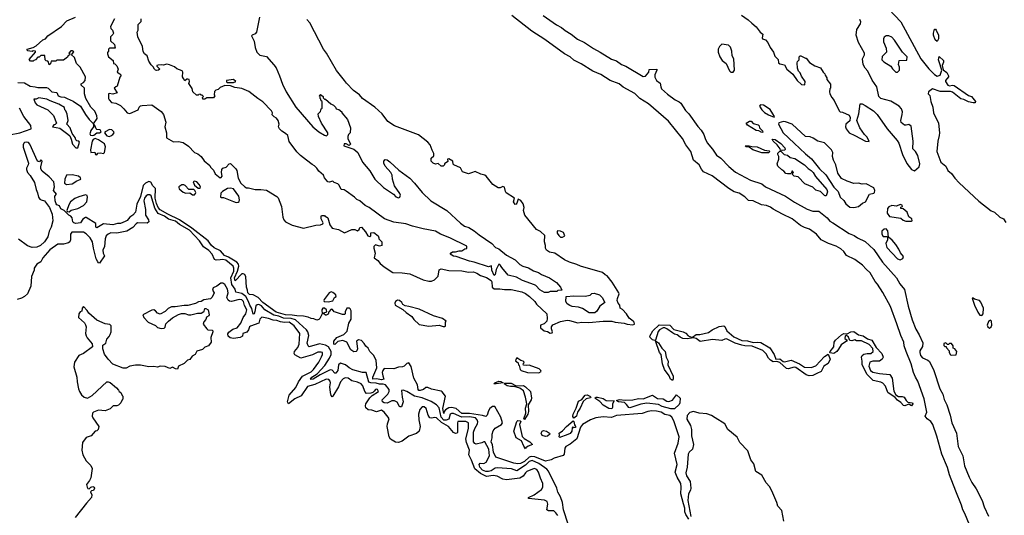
# Model space of a CAD drawing. Extents: x 2386897 to 2565480, y 579156 to 761880.
# Tile 74 of 191: x 2436173 to 2446552, y 717148 to 722377. Entities that reach past the tile are written whole.
import ezdxf

# ---------------------------------------------------------------- set-up
doc = ezdxf.new("R2010")
doc.units = 0

msp = doc.modelspace()

# ---------------------------------------------------------------- linework, layer by layer
at = {"layer": '0CON10XD'}
for points in [[(2436154, 721714), (2436225, 721712), (2436284, 721674), (2436335, 721670), (2436365, 721660), (2436455, 721662), (2436473, 721653), (2436510, 721615), (2436565, 721610), (2436580, 721575), (2436605, 721563), (2436645, 721560), (2436672, 721545), (2436736, 721516), (2436812, 721465), (2436866, 721375), (2436904, 721324), (2436950, 721280), (2436950, 721245), (2436923, 721207), (2436914, 721184), (2436912, 721172), (2436920, 721160), (2436935, 721154), (2436953, 721157), (2436985, 721183), (2437015, 721183), (2437033, 721195), (2437020, 721215), (2436985, 721218), (2436978, 721225), (2436965, 721262), (2436950, 721280), (2436988, 721335), (2436985, 721364), (2436965, 721411), (2436923, 721453), (2436870, 721545), (2436857, 721595), (2436855, 721655), (2436819, 721685), (2436820, 721700), (2436846, 721715), (2436863, 721735), (2436865, 721775), (2436811, 721875), (2436770, 721915), (2436749, 721979), (2436720, 722005), (2436745, 722038), (2436725, 722050), (2436711, 722049), (2436690, 722025), (2436700, 722015), (2436698, 722002), (2436682, 721998), (2436678, 721982), (2436635, 721950), (2436565, 721950), (2436555, 721940), (2436505, 721940), (2436498, 721912), (2436485, 721900), (2436478, 721928), (2436468, 721938), (2436452, 721942), (2436440, 721955), (2436438, 721998), (2436395, 722000), (2436377, 721983), (2436365, 721980), (2436338, 721952), (2436322, 721948), (2436315, 721940), (2436285, 721940), (2436272, 721958), (2436340, 722035), (2436338, 722045), (2436315, 722048), (2436305, 722042), (2436255, 722050), (2436250, 722065), (2436315, 722083), (2436345, 722101), (2436415, 722164), (2436444, 722176), (2436471, 722205), (2436615, 722304), (2436669, 722365), (2436762, 722405)], [(2438699, 722405), (2438670, 722245), (2438655, 722228), (2438622, 722215), (2438617, 722205), (2438645, 722150), (2438656, 722085), (2438673, 722035), (2438705, 722003), (2438775, 721988), (2438852, 721902), (2438875, 721868), (2438913, 721785), (2438943, 721695), (2438981, 721615), (2439083, 721455), (2439263, 721245), (2439325, 721194), (2439385, 721158), (2439408, 721152), (2439420, 721165), (2439420, 721185), (2439354, 721284), (2439322, 721355), (2439320, 721385), (2439345, 721410), (2439350, 721435), (2439360, 721445), (2439360, 721515), (2439352, 721522), (2439348, 721538), (2439340, 721545), (2439340, 721565), (2439330, 721575), (2439345, 721588), (2439370, 721565), (2439372, 721552), (2439385, 721540), (2439395, 721540), (2439451, 721491), (2439480, 721475), (2439500, 721455), (2439510, 721435), (2439538, 721428), (2439570, 721405), (2439570, 721395), (2439630, 721325), (2439660, 721235), (2439657, 721183), (2439640, 721165), (2439632, 721145), (2439632, 721125), (2439660, 721065), (2439645, 721050), (2439615, 721068), (2439592, 721068), (2439590, 721045), (2439695, 721011), (2439736, 720976), (2439786, 720875), (2439862, 720782), (2439916, 720696), (2440007, 720605), (2440112, 720535), (2440139, 720509), (2440165, 720498), (2440180, 720505), (2440187, 720525), (2440180, 720545), (2440124, 720624), (2440104, 720695), (2440099, 720735), (2440084, 720765), (2440025, 720832), (2440010, 720865), (2440012, 720885), (2440025, 720902), (2440045, 720898), (2440075, 720876), (2440170, 720790), (2440286, 720706), (2440335, 720654), (2440414, 720554), (2440505, 720465), (2440676, 720365), (2440819, 720229), (2440860, 720200), (2440908, 720185), (2440965, 720149), (2441015, 720106), (2441151, 720015), (2441187, 719975), (2441225, 719960), (2441305, 719894), (2441396, 719845), (2441446, 719796), (2441475, 719776), (2441535, 719758), (2441588, 719728), (2441640, 719710), (2441675, 719688), (2441758, 719655), (2441833, 719605), (2441872, 719555), (2441888, 719522), (2441845, 719520), (2441835, 719510), (2441765, 719510), (2441745, 719500), (2441705, 719500), (2441655, 719528), (2441615, 719572), (2441601, 719581), (2441474, 719624), (2441410, 719660), (2441323, 719683), (2441254, 719764), (2441242, 719785), (2441225, 719798), (2441197, 719743), (2441185, 719690), (2441175, 719680), (2441151, 719735), (2441145, 719780), (2441115, 719770), (2440965, 719820), (2440915, 719828), (2440775, 719878), (2440745, 719882), (2440710, 719905), (2440722, 719918), (2440735, 719928), (2440765, 719928), (2440805, 719938), (2440835, 719940), (2440865, 719960), (2440887, 719963), (2440885, 719988), (2440706, 720076), (2440608, 720115), (2440555, 720147), (2440425, 720170), (2440315, 720198), (2440243, 720223), (2440115, 720240), (2440020, 720275), (2439856, 720396), (2439815, 720417), (2439760, 720465), (2439725, 720481), (2439703, 720505), (2439615, 720568), (2439592, 720582), (2439560, 720585), (2439541, 720631), (2439525, 720647), (2439488, 720658), (2439472, 720672), (2439435, 720662), (2439420, 720665), (2439385, 720710), (2439376, 720736), (2439325, 720778), (2439305, 720810), (2439280, 720835), (2439255, 720848), (2439196, 720896), (2439134, 720944), (2439094, 720984), (2439012, 721092), (2438998, 721155), (2438975, 721177), (2438935, 721200), (2438912, 721225), (2438900, 721245), (2438908, 721275), (2438898, 721315), (2438879, 721339), (2438855, 721352), (2438834, 721374), (2438837, 721395), (2438828, 721415), (2438735, 721512), (2438684, 721544), (2438589, 721619), (2438515, 721652), (2438442, 721662), (2438395, 721678), (2438335, 721682), (2438285, 721662), (2438265, 721642), (2438240, 721635), (2438225, 721620), (2438222, 721585), (2438228, 721575), (2438215, 721552), (2438145, 721552), (2438125, 721540), (2438105, 721540), (2438100, 721555), (2438110, 721565), (2438095, 721580), (2438085, 721580), (2438075, 721590), (2438062, 721588), (2438055, 721580), (2438035, 721582), (2437998, 721615), (2437992, 721652), (2437954, 721704), (2437964, 721725), (2437959, 721745), (2437945, 721751), (2437935, 721749), (2437915, 721732), (2437898, 721755), (2437890, 721775), (2437892, 721825), (2437885, 721838), (2437829, 721859), (2437805, 721878), (2437752, 721902), (2437725, 721908), (2437685, 721898), (2437665, 721902), (2437632, 721898), (2437620, 721895), (2437620, 721885), (2437650, 721855), (2437637, 721843), (2437615, 721842), (2437605, 721843), (2437592, 721855), (2437579, 721879), (2437559, 721899), (2437535, 721940), (2437518, 721995), (2437488, 722015), (2437475, 722040), (2437468, 722095), (2437418, 722195), (2437412, 722245), (2437422, 722265), (2437420, 722325), (2437452, 722358), (2437453, 722387)], [(2446241, 716911), (2446136, 717166), (2446114, 717205), (2446102, 717255), (2446042, 717402), (2445975, 717575), (2445952, 717652), (2445893, 717795), (2445842, 717982), (2445798, 718108), (2445778, 718138), (2445740, 718165), (2445717, 718195), (2445736, 718235), (2445706, 718376), (2445642, 718565), (2445616, 718605), (2445595, 718655), (2445570, 718745), (2445518, 718875), (2445495, 718935), (2445492, 718975), (2445460, 719045), (2445420, 719170), (2445351, 719351), (2445270, 719500), (2445216, 719586), (2445191, 719615), (2445138, 719708), (2445095, 719744), (2445058, 719788), (2444978, 719848), (2444889, 719889), (2444860, 719930), (2444828, 719958), (2444779, 719989), (2444698, 720015), (2444621, 720055), (2444572, 720115), (2444498, 720168), (2444445, 720184), (2444404, 720205), (2444317, 720277), (2444215, 720324), (2444115, 720378), (2444089, 720399), (2444045, 720417), (2443994, 720424), (2443905, 720467), (2443855, 720471), (2443818, 720508), (2443757, 720547), (2443705, 720562), (2443648, 720595), (2443471, 720731), (2443382, 720772), (2443359, 720799), (2443335, 720846), (2443275, 720895), (2443246, 720986), (2443194, 721055), (2443160, 721125), (2443013, 721305), (2442800, 721490), (2442710, 721545), (2442657, 721597), (2442535, 721665), (2442491, 721701), (2442398, 721735), (2442297, 721797), (2442215, 721834), (2442091, 721911), (2442015, 721951), (2441974, 721986), (2441915, 722015), (2441708, 722168), (2441570, 722255), (2441360, 722420)], [(2441691, 722421), (2441832, 722322), (2441885, 722295), (2441922, 722262), (2441985, 722224), (2442052, 722172), (2442125, 722136), (2442222, 722072), (2442293, 722033), (2442412, 721962), (2442465, 721942), (2442515, 721905), (2442562, 721885), (2442745, 721779), (2442769, 721781), (2442803, 721825), (2442810, 721850), (2442889, 721855), (2442890, 721845), (2442868, 721795), (2442869, 721769), (2442887, 721737), (2442925, 721709), (2442930, 721670), (2442939, 721649), (2443002, 721592), (2443081, 721531), (2443125, 721510), (2443143, 721495), (2443190, 721420), (2443228, 721385), (2443320, 721250), (2443355, 721211), (2443385, 721165), (2443397, 721123), (2443418, 721078), (2443475, 721011), (2443519, 720949), (2443565, 720915), (2443648, 720828), (2443720, 720770), (2443875, 720685), (2443995, 720645), (2444034, 720614), (2444245, 720514), (2444342, 720452), (2444475, 720379), (2444535, 720357), (2444597, 720357), (2444683, 720285), (2444711, 720251), (2444745, 720235), (2444915, 720121), (2444969, 720099), (2445005, 720074), (2445085, 720036), (2445175, 719952), (2445269, 719819), (2445415, 719655), (2445452, 719592), (2445500, 719530), (2445540, 719355), (2445582, 719212), (2445621, 719111), (2445655, 719053), (2445692, 718968), (2445691, 718929), (2445662, 718885), (2445661, 718865), (2445670, 718835), (2445690, 718810), (2445745, 718785), (2445765, 718770), (2445808, 718675), (2445874, 718484), (2445903, 718425), (2445919, 718369), (2445946, 718315), (2445982, 718205), (2446000, 718125), (2446049, 718015), (2446065, 717875), (2446116, 717776), (2446132, 717672), (2446180, 717550), (2446209, 717495), (2446256, 717426), (2446319, 717305), (2446339, 717239), (2446385, 717141)], [(2443783, 722423), (2443852, 722375), (2443890, 722340), (2443935, 722300), (2443979, 722245), (2444007, 722225), (2443999, 722185), (2444003, 722175), (2444034, 722164), (2444060, 722135), (2444084, 722084), (2444120, 722035), (2444133, 721993), (2444167, 721957), (2444172, 721922), (2444185, 721910), (2444235, 721902), (2444258, 721855), (2444322, 721802), (2444370, 721735), (2444415, 721693), (2444450, 721690), (2444452, 721725), (2444415, 721780), (2444400, 721815), (2444383, 721833), (2444372, 721865), (2444368, 721922), (2444373, 721937), (2444390, 721955), (2444390, 721985), (2444400, 721995), (2444407, 721997), (2444455, 721970), (2444465, 721970), (2444500, 721925), (2444555, 721890), (2444615, 721870), (2444642, 721822), (2444660, 721805), (2444662, 721792), (2444680, 721765), (2444680, 721745), (2444720, 721695), (2444720, 721655), (2444713, 721647), (2444708, 721615), (2444712, 721595), (2444733, 721555), (2444758, 721525), (2444810, 721415), (2444820, 721405), (2444845, 721402), (2444915, 721368), (2444928, 721345), (2444925, 721310), (2444883, 721275), (2444879, 721245), (2444884, 721225), (2444915, 721184), (2444976, 721154), (2445090, 721095), (2445127, 721093), (2445105, 721138), (2445077, 721165), (2445029, 721235), (2444998, 721315), (2445017, 721385), (2445032, 721488), (2445055, 721488), (2445085, 721472), (2445172, 721415), (2445213, 721375), (2445316, 721226), (2445422, 721102), (2445440, 721075), (2445479, 720955), (2445525, 720860), (2445573, 720795), (2445605, 720783)], [(2445335, 722487), (2445462, 722355), (2445673, 721963), (2445755, 721860), (2445815, 721797), (2445845, 721782), (2445877, 721793), (2445892, 721845), (2445864, 721934), (2445858, 721955), (2445865, 721988), (2445910, 721945), (2445911, 721929), (2445896, 721895), (2445907, 721847), (2445945, 721821), (2445964, 721786), (2445964, 721775), (2445932, 721735), (2445931, 721725), (2445955, 721687), (2445975, 721678), (2446005, 721687), (2446025, 721683), (2446175, 721578), (2446207, 721565), (2446249, 721515), (2446245, 721501), (2446225, 721500), (2446175, 721512), (2446125, 721536), (2446093, 721543), (2446005, 721611), (2445985, 721619), (2445875, 721618), (2445795, 721649), (2445754, 721616), (2445750, 721595), (2445766, 721576), (2445779, 721515), (2445800, 721455), (2445804, 721395), (2445857, 721285), (2445868, 721185), (2445866, 721155), (2445850, 721095), (2445842, 720985), (2445883, 720873), (2445935, 720831), (2445956, 720785), (2445996, 720755), (2446031, 720705), (2446077, 720657), (2446283, 720463), (2446412, 720362), (2446448, 720345), (2446505, 720294), (2446545, 720276), (2446567, 720237)], [(2437172, 722385), (2437130, 722305), (2437133, 722283), (2437150, 722265), (2437160, 722235), (2437155, 722220), (2437130, 722195), (2437130, 722155), (2437172, 722115), (2437180, 722075), (2437120, 722075), (2437110, 722065), (2437110, 722045), (2437098, 722032), (2437098, 722015), (2437110, 721985), (2437158, 721948), (2437160, 721915), (2437175, 721910), (2437195, 721890), (2437210, 721855), (2437200, 721825), (2437230, 721805), (2437240, 721795), (2437240, 721785), (2437228, 721772), (2437200, 721675), (2437185, 721670), (2437170, 721655), (2437200, 721605), (2437155, 721592), (2437115, 721600), (2437110, 721595), (2437110, 721545), (2437115, 721530), (2437142, 721502), (2437185, 721498), (2437235, 721472), (2437272, 721438)], [(2441785, 719072), (2441790, 719085), (2441778, 719115), (2441778, 719135), (2441791, 719159), (2441875, 719194), (2441945, 719207), (2441970, 719205), (2442055, 719178), (2442095, 719186), (2442173, 719183), (2442325, 719198), (2442415, 719198), (2442450, 719185), (2442544, 719174), (2442576, 719164), (2442635, 719159), (2442652, 719165), (2442650, 719185), (2442641, 719195), (2442599, 719229), (2442569, 719275), (2442528, 719318), (2442502, 719335), (2442498, 719365), (2442480, 719385), (2442472, 719415), (2442473, 719435), (2442492, 719485), (2442488, 719495), (2442418, 719608), (2442365, 719674), (2442344, 719684), (2442315, 719710), (2442085, 719778), (2442047, 719795), (2441969, 719819), (2441915, 719845), (2441815, 719914), (2441756, 719926), (2441726, 719946), (2441716, 719965), (2441716, 719995), (2441706, 720035), (2441709, 720099), (2441663, 720143), (2441621, 720165), (2441497, 720315), (2441482, 720365), (2441489, 720395), (2441479, 720435), (2441455, 720470), (2441428, 720482), (2441415, 720442), (2441405, 720430), (2441395, 720428), (2441377, 720455), (2441387, 720495), (2441301, 720551), (2441293, 720565), (2441285, 720610), (2441265, 720618), (2441237, 720603), (2441215, 720604), (2441159, 720639), (2441091, 720725), (2441075, 720737), (2441035, 720748), (2440975, 720776), (2440935, 720762), (2440905, 720752), (2440842, 720772), (2440818, 720815), (2440750, 720845), (2440743, 720853), (2440738, 720885), (2440695, 720910), (2440682, 720905), (2440685, 720880), (2440652, 720858), (2440650, 720845), (2440635, 720830), (2440615, 720830), (2440585, 720860), (2440555, 720852), (2440532, 720862), (2440510, 720885), (2440510, 720915), (2440538, 720942), (2440540, 720965), (2440519, 720999), (2440498, 721055), (2440476, 721085), (2440375, 721161), (2440125, 721257), (2440054, 721304), (2439994, 721385), (2439916, 721455), (2439787, 721547), (2439755, 721583), (2439691, 721631), (2439616, 721706), (2439596, 721735), (2439511, 721841), (2439406, 722025), (2439375, 722065), (2439230, 722345), (2439200, 722380)], [(2445605, 720783), (2445656, 720824), (2445661, 720855), (2445641, 720945), (2445615, 720988), (2445588, 721015), (2445590, 721095), (2445570, 721255), (2445545, 721272), (2445516, 721264), (2445500, 721265), (2445464, 721294), (2445460, 721315), (2445476, 721375), (2445477, 721405), (2445468, 721438), (2445445, 721466), (2445355, 721516), (2445252, 721545), (2445230, 721565), (2445208, 721668), (2445160, 721740), (2445115, 721833), (2445086, 721866), (2445064, 721905), (2445057, 721965), (2445077, 722005), (2445077, 722025), (2445016, 722135), (2444991, 722215), (2444997, 722275), (2445036, 722334), (2445040, 722355), (2445029, 722379)], [(2445425, 721822), (2445448, 721845), (2445448, 721875), (2445438, 721905), (2445442, 721948), (2445525, 721950), (2445528, 721985), (2445478, 722035), (2445395, 722162), (2445365, 722192), (2445335, 722208), (2445305, 722208), (2445287, 722193), (2445278, 722175), (2445278, 722145), (2445308, 722075), (2445310, 722035), (2445265, 721990), (2445262, 721955), (2445282, 721932), (2445356, 721886), (2445375, 721858), (2445410, 721825), (2445425, 721822)], [(2445845, 722148), (2445823, 722163), (2445806, 722215), (2445804, 722236), (2445815, 722277), (2445825, 722276), (2445835, 722266), (2445857, 722215), (2445859, 722175), (2445845, 722148)], [(2443695, 721822), (2443708, 721845), (2443699, 721965), (2443684, 721994), (2443679, 722045), (2443666, 722086), (2443645, 722108), (2443575, 722118), (2443550, 722095), (2443534, 722065), (2443536, 722035), (2443553, 721985), (2443577, 721947), (2443620, 721915), (2443655, 721838), (2443670, 721825), (2443695, 721822)], [(2438363, 721713), (2438425, 721713), (2438450, 721725), (2438426, 721746), (2438352, 721735), (2438353, 721723), (2438363, 721713)], [(2436785, 721024), (2436803, 721085), (2436795, 721096), (2436775, 721098), (2436765, 721108), (2436756, 721135), (2436727, 721175), (2436706, 721236), (2436670, 721275), (2436682, 721315), (2436672, 721382), (2436660, 721415), (2436650, 721425), (2436645, 721450), (2436585, 721487), (2436495, 721520), (2436459, 721539), (2436375, 721553), (2436345, 721540), (2436322, 721538), (2436335, 721500), (2436355, 721478), (2436470, 721425), (2436530, 721365), (2436560, 721285), (2436548, 721272), (2436532, 721268), (2436520, 721245), (2436595, 721233), (2436681, 721171), (2436700, 721150), (2436717, 721117), (2436729, 721065), (2436765, 721025), (2436785, 721024)], [(2437272, 721438), (2437306, 721395), (2437335, 721389), (2437423, 721425), (2437432, 721455), (2437445, 721468), (2437465, 721473), (2437565, 721477), (2437665, 721409), (2437688, 721375), (2437712, 721295), (2437703, 721245), (2437719, 721185), (2437721, 721131), (2437795, 721090), (2437845, 721093), (2437895, 721082), (2437953, 721043), (2438014, 720975), (2438052, 720962), (2438084, 720934), (2438117, 720887), (2438177, 720837), (2438185, 720820), (2438215, 720790), (2438235, 720752), (2438285, 720710), (2438298, 720712), (2438308, 720725), (2438300, 720765), (2438302, 720798), (2438315, 720810), (2438348, 720822), (2438382, 720858), (2438395, 720860), (2438450, 720805), (2438460, 720785), (2438474, 720704), (2438504, 720654), (2438545, 720612), (2438565, 720604), (2438586, 720604), (2438654, 720584), (2438714, 720584), (2438775, 720577), (2438883, 720513), (2438896, 720496), (2438932, 720405), (2438946, 720295), (2438956, 720265), (2438975, 720244), (2439045, 720211), (2439165, 720176), (2439295, 720211), (2439345, 720214), (2439368, 720225), (2439370, 720235), (2439352, 720275), (2439350, 720305), (2439355, 720310), (2439385, 720310), (2439392, 720302), (2439408, 720298), (2439420, 720285), (2439443, 720213), (2439466, 720176), (2439532, 720162), (2439595, 720129), (2439675, 720162), (2439705, 720163), (2439735, 720148), (2439752, 720165), (2439757, 720183), (2439775, 720187), (2439818, 720138), (2439841, 720095), (2439865, 720088), (2439873, 720097), (2439875, 720130), (2439905, 720132), (2439950, 720095), (2439960, 720075), (2439960, 720065), (2439990, 720035), (2439990, 719995), (2439965, 719988), (2439925, 720003), (2439906, 719985), (2439905, 719965), (2439919, 719915), (2439909, 719865), (2439948, 719838), (2439974, 719804), (2440015, 719770), (2440105, 719709), (2440203, 719707), (2440286, 719696), (2440425, 719632), (2440485, 719618), (2440515, 719618), (2440546, 719634), (2440585, 719670), (2440593, 719737), (2440615, 719748), (2440695, 719730), (2440835, 719727), (2440905, 719714), (2440955, 719718), (2440993, 719703), (2441030, 719680), (2441095, 719656), (2441144, 719624), (2441151, 719611), (2441154, 719555), (2441175, 719536), (2441235, 719539), (2441285, 719529), (2441355, 719530), (2441465, 719507), (2441505, 719487), (2441548, 719455), (2441603, 719403), (2441622, 719375), (2441730, 719275), (2441732, 719225), (2441728, 719195), (2441701, 719169), (2441664, 719156), (2441664, 719125), (2441702, 719095), (2441736, 719086), (2441765, 719070), (2441785, 719072)], [(2444125, 721350), (2444128, 721355), (2444112, 721385), (2444085, 721428), (2444015, 721476), (2443985, 721480), (2443978, 721475), (2443973, 721465), (2443996, 721425), (2444025, 721397), (2444065, 721372), (2444125, 721350)], [(2436065, 721162), (2436175, 721183), (2436292, 721225), (2436291, 721261), (2436215, 721354), (2436169, 721445)], [(2443995, 721188), (2443963, 721203), (2443935, 721208), (2443845, 721264), (2443830, 721285), (2443865, 721308), (2443885, 721308), (2443905, 721282), (2443958, 721268), (2443967, 721257), (2443970, 721235), (2444002, 721205), (2444005, 721190), (2443995, 721188)], [(2444965, 720394), (2445014, 720406), (2445058, 720442), (2445087, 720455), (2445132, 720535), (2445175, 720548), (2445182, 720555), (2445187, 720575), (2445175, 720602), (2445095, 720644), (2445055, 720641), (2445015, 720651), (2444965, 720650), (2444895, 720673), (2444835, 720702), (2444798, 720758), (2444776, 720845), (2444750, 720895), (2444742, 720935), (2444746, 720975), (2444731, 721005), (2444655, 721078), (2444585, 721097), (2444538, 721128), (2444505, 721140), (2444455, 721146), (2444315, 721275), (2444245, 721301), (2444225, 721302), (2444175, 721288), (2444170, 721275), (2444222, 721185), (2444335, 721075), (2444455, 720962), (2444520, 720910), (2444604, 720805), (2444669, 720739), (2444755, 720609), (2444802, 720565), (2444821, 720505), (2444859, 720469), (2444880, 720435), (2444925, 720399), (2444965, 720394)], [(2437115, 721145), (2437135, 721150), (2437156, 721165), (2437167, 721185), (2437165, 721195), (2437145, 721215), (2437120, 721220), (2437072, 721195), (2437068, 721185), (2437093, 721153), (2437115, 721145)], [(2442411, 718179), (2442322, 718188), (2442245, 718175), (2442190, 718155), (2442105, 718105), (2442085, 718078), (2442046, 717954), (2441975, 717900), (2441929, 717875), (2441919, 717855), (2441912, 717795), (2441902, 717778), (2441808, 717752), (2441775, 717735), (2441715, 717718), (2441604, 717764), (2441565, 717769), (2441545, 717762), (2441495, 717716), (2441452, 717695), (2441425, 717692), (2441380, 717700), (2441193, 717763), (2441168, 717815), (2441155, 717891), (2441142, 717925), (2441154, 717965), (2441154, 718006), (2441165, 718039), (2441185, 718067), (2441252, 718108), (2441263, 718125), (2441244, 718184), (2441182, 718295), (2441155, 718296), (2441130, 718275), (2441115, 718252), (2441101, 718205), (2441085, 718192), (2441053, 718203), (2440915, 718222), (2440835, 718224), (2440774, 718274), (2440725, 718284), (2440695, 718282), (2440660, 718260), (2440647, 718245), (2440645, 718222), (2440633, 718275), (2440663, 718405), (2440625, 718450), (2440615, 718457), (2440515, 718479), (2440474, 718496), (2440455, 718495), (2440429, 718475), (2440396, 718464), (2440381, 718465), (2440374, 718476), (2440365, 718524), (2440328, 718595), (2440299, 718719), (2440275, 718757), (2440255, 718751), (2440227, 718723), (2440207, 718713), (2440165, 718710), (2440115, 718694), (2440015, 718696), (2439999, 718675), (2439995, 718655), (2439999, 718619), (2440011, 718585), (2439985, 718578), (2439935, 718587), (2439895, 718585), (2439894, 718605), (2439937, 718705), (2439932, 718782), (2439905, 718835), (2439864, 718875), (2439845, 718912), (2439821, 718931), (2439805, 718960), (2439775, 718992), (2439745, 719000), (2439724, 718985), (2439732, 718905), (2439728, 718882), (2439720, 718875), (2439695, 718874), (2439665, 718894), (2439621, 718975), (2439578, 718992), (2439528, 718982), (2439495, 718952), (2439485, 718955), (2439483, 718985), (2439515, 719023), (2439590, 719055), (2439625, 719091), (2439644, 719176), (2439666, 719216), (2439666, 719304), (2439656, 719325), (2439645, 719333), (2439620, 719335), (2439604, 719295), (2439602, 719275), (2439595, 719268), (2439575, 719268), (2439500, 719290), (2439486, 719296), (2439470, 719320), (2439455, 719323), (2439430, 719295), (2439425, 719272), (2439405, 719260), (2439395, 719260), (2439380, 719275), (2439380, 719285), (2439410, 719295), (2439408, 719315), (2439385, 719332), (2439368, 719332), (2439358, 719315), (2439360, 719275), (2439338, 719225), (2439326, 719214), (2439305, 719207), (2439275, 719221), (2439245, 719224), (2439215, 719240), (2439165, 719249), (2439095, 719251), (2439045, 719261), (2438975, 719263), (2438875, 719292), (2438736, 719395), (2438685, 719447), (2438635, 719476), (2438595, 719478), (2438576, 719495), (2438575, 719525), (2438564, 719555), (2438558, 719665), (2438545, 719689), (2438527, 719697), (2438515, 719695), (2438445, 719623), (2438438, 719655), (2438470, 719725), (2438483, 719775), (2438478, 719798), (2438460, 719820), (2438375, 719872), (2438331, 719891), (2438288, 719938), (2438221, 719971), (2438195, 719995), (2438160, 720045), (2437989, 720179), (2437857, 720267), (2437734, 720324), (2437655, 720370), (2437634, 720395), (2437615, 720438), (2437601, 720495), (2437605, 720595), (2437575, 720623), (2437554, 720664), (2437535, 720671), (2437499, 720651), (2437474, 720626), (2437445, 720511), (2437409, 720431), (2437394, 720346), (2437365, 720314), (2437335, 720295), (2437305, 720260), (2437285, 720248), (2437235, 720226), (2437205, 720228), (2437155, 720214), (2437055, 720222), (2436985, 720180), (2436977, 720187), (2436975, 720227), (2436875, 720289), (2436865, 720290), (2436839, 720271), (2436815, 720235), (2436765, 720228), (2436745, 720233), (2436732, 720245), (2436727, 720285), (2436713, 720303), (2436690, 720315), (2436643, 720363), (2436605, 720381), (2436593, 720413), (2436565, 720424), (2436557, 720435), (2436547, 720465), (2436542, 720515), (2436560, 720535), (2436528, 720575), (2436540, 720615), (2436534, 720665), (2436485, 720718), (2436410, 720780), (2436396, 720805), (2436394, 720825), (2436410, 720885), (2436395, 720900), (2436382, 720878), (2436362, 720885), (2436278, 721065), (2436265, 721080), (2436245, 721084), (2436225, 721080), (2436215, 721074), (2436209, 721055), (2436211, 721031), (2436264, 720865), (2436263, 720845), (2436245, 720810), (2436246, 720795), (2436255, 720764), (2436282, 720732), (2436328, 720658), (2436346, 720585), (2436362, 720552), (2436372, 720505), (2436385, 720483), (2436398, 720475), (2436435, 720466), (2436487, 720397), (2436515, 720325), (2436521, 720255), (2436505, 720187), (2436483, 720145), (2436470, 720085), (2436435, 720035), (2436392, 719995), (2436355, 719976), (2436305, 719972), (2436255, 719990), (2436160, 720060)], [(2436985, 720952), (2436995, 720970), (2437025, 720972), (2437057, 720965), (2437066, 720975), (2437078, 721035), (2437065, 721067), (2437005, 721111), (2436967, 721123), (2436947, 721113), (2436937, 721095), (2436920, 721005), (2436922, 720975), (2436965, 720980), (2436972, 720955), (2436985, 720952)], [(2444215, 720998), (2444192, 721002), (2444188, 721015), (2444156, 721056), (2444114, 721095), (2444104, 721116), (2444135, 721114), (2444195, 721070), (2444238, 721025), (2444242, 721008), (2444235, 721002), (2444215, 720998)], [(2443995, 720972), (2443902, 721005), (2443862, 721032), (2443830, 721035), (2443820, 721045), (2443863, 721047), (2443889, 721039), (2443945, 721034), (2444025, 721001), (2444072, 720995), (2444081, 720985), (2444065, 720973), (2443995, 720972)], [(2444665, 720518), (2444655, 720523), (2444614, 720564), (2444565, 720580), (2444535, 720609), (2444450, 720645), (2444378, 720718), (2444338, 720725), (2444320, 720745), (2444322, 720758), (2444330, 720765), (2444318, 720778), (2444312, 720778), (2444308, 720762), (2444298, 720752), (2444265, 720750), (2444250, 720755), (2444228, 720778), (2444205, 720792), (2444165, 720832), (2444157, 720855), (2444176, 720905), (2444174, 720934), (2444163, 720955), (2444165, 720970), (2444185, 720990), (2444195, 720990), (2444230, 720955), (2444268, 720948), (2444293, 720923), (2444345, 720912), (2444445, 720844), (2444486, 720806), (2444515, 720787), (2444536, 720765), (2444561, 720721), (2444681, 720585), (2444688, 720562), (2444675, 720520), (2444665, 720518)], [(2436665, 720639), (2436725, 720644), (2436774, 720676), (2436810, 720690), (2436816, 720695), (2436815, 720709), (2436794, 720725), (2436725, 720742), (2436665, 720736), (2436647, 720695), (2436644, 720654), (2436665, 720639)], [(2437995, 720528), (2438015, 720530), (2438027, 720543), (2438028, 720555), (2438020, 720575), (2438007, 720587), (2437955, 720587), (2437916, 720626), (2437903, 720633), (2437882, 720635), (2437852, 720615), (2437849, 720605), (2437855, 720591), (2437895, 720558), (2437925, 720547), (2437965, 720550), (2437995, 720528)], [(2438075, 720600), (2438077, 720615), (2438065, 720640), (2438040, 720665), (2438015, 720672), (2438002, 720668), (2438015, 720632), (2438055, 720600), (2438075, 720600)], [(2440915, 718189), (2440835, 718182), (2440745, 718222), (2440725, 718224), (2440711, 718215), (2440695, 718161), (2440668, 718152), (2440645, 718153), (2440614, 718185), (2440593, 718283), (2440565, 718315), (2440510, 718350), (2440415, 718388), (2440334, 718404), (2440255, 718454), (2440215, 718469), (2440198, 718465), (2440203, 718395), (2440216, 718345), (2440198, 718292), (2440185, 718291), (2440175, 718298), (2440152, 718342), (2440125, 718355), (2440095, 718355), (2440045, 718333), (2440015, 718335), (2439996, 718346), (2439995, 718365), (2440055, 718425), (2440068, 718455), (2440068, 718475), (2440030, 718525), (2440005, 718531), (2439965, 718531), (2439932, 718542), (2439875, 718546), (2439854, 718554), (2439825, 718656), (2439785, 718655), (2439685, 718684), (2439646, 718705), (2439607, 718737), (2439555, 718753), (2439535, 718736), (2439526, 718675), (2439505, 718648), (2439495, 718648), (2439465, 718679), (2439445, 718682), (2439340, 718630), (2439265, 718584), (2439242, 718582), (2439237, 718585), (2439252, 718605), (2439309, 718641), (2439390, 718730), (2439440, 718805), (2439455, 718845), (2439457, 718875), (2439428, 718925), (2439395, 718945), (2439334, 718956), (2439225, 718927), (2439212, 718935), (2439204, 718965), (2439221, 719045), (2439209, 719085), (2439195, 719105), (2439079, 719209), (2439035, 719225), (2438955, 719229), (2438905, 719248), (2438850, 719260), (2438757, 719317), (2438720, 719360), (2438695, 719372), (2438675, 719370), (2438662, 719358), (2438652, 719298), (2438645, 719275), (2438635, 719270), (2438620, 719330), (2438597, 719365), (2438584, 719405), (2438555, 719455), (2438515, 719490), (2438452, 719502), (2438443, 719535), (2438408, 719585), (2438399, 719655), (2438429, 719725), (2438430, 719755), (2438422, 719775), (2438345, 719841), (2438315, 719848), (2438286, 719845), (2438245, 719839), (2438226, 719846), (2438201, 719905), (2438165, 719941), (2438112, 719982), (2438067, 720045), (2437964, 720155), (2437858, 720218), (2437815, 720253), (2437743, 720273), (2437698, 720305), (2437634, 720334), (2437598, 720388), (2437557, 720517), (2437545, 720531), (2437525, 720531), (2437505, 720520), (2437489, 720495), (2437481, 720465), (2437499, 720375), (2437500, 720315), (2437530, 720265), (2437534, 720245), (2437515, 720232), (2437415, 720233), (2437401, 720225), (2437367, 720183), (2437303, 720145), (2437195, 720124), (2437135, 720128), (2437106, 720114), (2437085, 720096), (2437074, 720066), (2437065, 719985), (2437050, 719945), (2437052, 719915), (2437067, 719885), (2437015, 719810), (2437005, 719811), (2436995, 719821), (2436978, 719855), (2436950, 719965), (2436940, 720035), (2436916, 720075), (2436875, 720117), (2436845, 720137), (2436724, 720135), (2436709, 720115), (2436709, 720055), (2436700, 720035), (2436686, 720024), (2436635, 720009), (2436575, 720010), (2436492, 719948), (2436418, 719865), (2436396, 719824), (2436355, 719797), (2436327, 719755), (2436325, 719735), (2436297, 719667), (2436291, 719565), (2436254, 719485), (2436224, 719456), (2436192, 719438), (2436145, 719425)], [(2436695, 720350), (2436714, 720366), (2436785, 720386), (2436847, 720415), (2436880, 720455), (2436889, 720505), (2436883, 720523), (2436865, 720529), (2436795, 720508), (2436755, 720492), (2436709, 720455), (2436690, 720425), (2436670, 720365), (2436672, 720352), (2436695, 720350)], [(2438455, 720450), (2438475, 720452), (2438485, 720460), (2438490, 720475), (2438483, 720515), (2438425, 720592), (2438395, 720600), (2438363, 720597), (2438310, 720565), (2438293, 720547), (2438290, 720505), (2438295, 720500), (2438322, 720502), (2438425, 720458), (2438455, 720450)], [(2445575, 720250), (2445580, 720255), (2445578, 720275), (2445547, 720297), (2445528, 720345), (2445485, 720380), (2445460, 720385), (2445462, 720398), (2445480, 720405), (2445475, 720420), (2445455, 720428), (2445415, 720410), (2445365, 720418), (2445335, 720402), (2445320, 720385), (2445318, 720335), (2445342, 720302), (2445462, 720282), (2445485, 720262), (2445515, 720252), (2445575, 720250)], [(2441895, 720084), (2441920, 720095), (2441905, 720131), (2441875, 720147), (2441845, 720150), (2441837, 720145), (2441837, 720125), (2441855, 720100), (2441874, 720084), (2441895, 720084)], [(2445455, 719843), (2445482, 719858), (2445488, 719878), (2445456, 719916), (2445440, 719955), (2445407, 720005), (2445370, 720050), (2445332, 720082), (2445325, 720150), (2445305, 720170), (2445285, 720168), (2445262, 720145), (2445262, 720115), (2445275, 720090), (2445315, 720090), (2445320, 720085), (2445320, 720055), (2445303, 720017), (2445314, 719975), (2445425, 719854), (2445455, 719843)], [(2438584, 719104), (2438568, 719082), (2438525, 719065), (2438520, 719040), (2438496, 719024), (2438425, 719012), (2438391, 719021), (2438369, 719039), (2438367, 719063), (2438378, 719082), (2438419, 719111), (2438464, 719125), (2438504, 719175), (2438530, 719235), (2438557, 719275), (2438566, 719315), (2438543, 719363), (2438532, 719405), (2438515, 719421), (2438485, 719424), (2438404, 719404), (2438385, 719406), (2438369, 719419), (2438356, 719445), (2438369, 719495), (2438364, 719535), (2438335, 719583), (2438315, 719597), (2438292, 719598), (2438250, 719565), (2438211, 719549), (2438204, 719524), (2438222, 719495), (2438201, 719449), (2438185, 719433), (2438115, 719420), (2438087, 719403), (2438058, 719402), (2438027, 719383), (2437945, 719362), (2437905, 719363), (2437813, 719347), (2437774, 719346), (2437739, 719331), (2437705, 719298), (2437655, 719272), (2437625, 719282), (2437606, 719306), (2437585, 719316), (2437565, 719312), (2437472, 719265), (2437480, 719235), (2437527, 719187), (2437605, 719150), (2437625, 719130), (2437665, 719120), (2437697, 719123), (2437707, 719133), (2437713, 719167), (2437740, 719195), (2437785, 719232), (2437845, 719267), (2437877, 719277), (2437915, 719278), (2437953, 719263), (2437975, 719262), (2438048, 719282), (2438085, 719280), (2438105, 719290), (2438117, 719303), (2438125, 719330), (2438135, 719330), (2438158, 719315), (2438170, 719265), (2438166, 719254), (2438143, 719237), (2438136, 719214), (2438115, 719190), (2438108, 719165), (2438144, 719114), (2438156, 719106), (2438200, 719100), (2438207, 719095), (2438207, 719085), (2438187, 719025), (2438190, 718975), (2438163, 718937), (2438125, 718922), (2438101, 718899), (2438041, 718879), (2438022, 718845), (2437991, 718829), (2437965, 718793), (2437940, 718785), (2437905, 718750), (2437847, 718723), (2437835, 718690), (2437815, 718693), (2437785, 718712), (2437755, 718698), (2437705, 718718), (2437655, 718722), (2437625, 718712), (2437585, 718718), (2437535, 718714), (2437445, 718733), (2437395, 718733), (2437335, 718722), (2437295, 718702), (2437265, 718700), (2437155, 718742), (2437104, 718794), (2437065, 718850), (2437050, 718905), (2437050, 718945), (2437080, 718965), (2437090, 719005), (2437116, 719034), (2437128, 719055), (2437138, 719085), (2437138, 719148), (2437122, 719162), (2437075, 719168), (2436987, 719207), (2436902, 719282), (2436885, 719310), (2436845, 719350), (2436832, 719335), (2436828, 719302), (2436810, 719295), (2436797, 719275), (2436794, 719234), (2436855, 719180), (2436867, 719157), (2436872, 719135), (2436868, 719065), (2436873, 719043), (2436885, 719020), (2436938, 718958), (2436940, 718925), (2436845, 718857), (2436795, 718833), (2436750, 718765), (2436744, 718714), (2436776, 718605), (2436779, 718555), (2436794, 718484), (2436804, 718455), (2436825, 718420), (2436854, 718394), (2436886, 718384), (2436935, 718412), (2437090, 718555), (2437105, 718558), (2437125, 718550), (2437193, 718493), (2437215, 718470), (2437220, 718455), (2437240, 718445), (2437252, 718412), (2437260, 718405), (2437260, 718375), (2437252, 718368), (2437240, 718335), (2437215, 718310), (2437195, 718302), (2437158, 718302), (2437127, 718273), (2437075, 718252), (2437005, 718258), (2436950, 718235), (2436940, 718225), (2436937, 718195), (2436943, 718175), (2437007, 718087), (2437000, 718055), (2436985, 718040), (2436970, 718035), (2436925, 717988), (2436875, 717968), (2436834, 717916), (2436826, 717836), (2436837, 717785), (2436875, 717722), (2436922, 717675), (2436937, 717643), (2436922, 717545), (2436910, 717515), (2436878, 717475), (2436884, 717444), (2436891, 717431), (2436905, 717428), (2436922, 717445), (2436945, 717452), (2436957, 717447), (2436962, 717435), (2436949, 717411), (2436930, 717405), (2436920, 717395), (2436932, 717365), (2436928, 717335), (2436878, 717275), (2436758, 717125)], [(2439425, 719402), (2439475, 719410), (2439492, 719445), (2439510, 719455), (2439507, 719475), (2439475, 719500), (2439455, 719506), (2439435, 719497), (2439382, 719425), (2439378, 719415), (2439383, 719403), (2439425, 719402)], [(2442235, 719283), (2442175, 719283), (2442105, 719330), (2442065, 719343), (2441995, 719351), (2441972, 719362), (2441945, 719380), (2441930, 719405), (2441932, 719458), (2442015, 719464), (2442135, 719460), (2442185, 719472), (2442205, 719488), (2442227, 719493), (2442284, 719474), (2442312, 719445), (2442340, 719395), (2442288, 719355), (2442258, 719302), (2442235, 719283)], [(2440655, 719140), (2440660, 719145), (2440660, 719185), (2440670, 719195), (2440630, 719225), (2440535, 719253), (2440385, 719322), (2440275, 719352), (2440235, 719358), (2440212, 719372), (2440202, 719392), (2440175, 719413), (2440155, 719418), (2440134, 719405), (2440126, 719385), (2440132, 719365), (2440210, 719320), (2440245, 719288), (2440306, 719246), (2440328, 719215), (2440385, 719160), (2440485, 719143), (2440595, 719153), (2440635, 719140), (2440655, 719140)], [(2446315, 719256), (2446328, 719275), (2446332, 719335), (2446306, 719396), (2446290, 719415), (2446238, 719428), (2446225, 719440), (2446212, 719438), (2446237, 719365), (2446272, 719292), (2446295, 719260), (2446315, 719256)], [(2441844, 717145), (2441825, 717175), (2441805, 717194), (2441747, 717197), (2441729, 717205), (2441740, 717265), (2441733, 717295), (2441705, 717309), (2441537, 717325), (2441536, 717335), (2441595, 717363), (2441675, 717422), (2441689, 717445), (2441689, 717485), (2441661, 717541), (2441643, 717605), (2441625, 717630), (2441595, 717643), (2441518, 717612), (2441503, 717595), (2441480, 717560), (2441445, 717539), (2441305, 717521), (2441265, 717529), (2441205, 717563), (2441165, 717568), (2441095, 717559), (2441031, 717591), (2440970, 717640), (2440935, 717731), (2440906, 717785), (2440914, 717835), (2440881, 717915), (2440874, 717955), (2440905, 718065), (2440904, 718125), (2440875, 718139), (2440793, 718137), (2440787, 718125), (2440789, 718025), (2440784, 718015), (2440765, 718011), (2440745, 718022), (2440692, 718085), (2440619, 718129), (2440565, 718176), (2440549, 718179), (2440515, 718172), (2440495, 718177), (2440478, 718205), (2440456, 718276), (2440435, 718291), (2440415, 718291), (2440392, 718265), (2440376, 718215), (2440380, 718155), (2440394, 718085), (2440384, 718035), (2440355, 718011), (2440276, 717984), (2440205, 717929), (2440165, 717918), (2440135, 717919), (2440083, 717953), (2440069, 717975), (2440045, 718085), (2440049, 718115), (2440067, 718165), (2440058, 718185), (2440015, 718237), (2439985, 718256), (2439935, 718241), (2439885, 718257), (2439845, 718260), (2439822, 718282), (2439818, 718305), (2439822, 718325), (2439864, 718386), (2439889, 718411), (2439956, 718455), (2439945, 718475), (2439935, 718478), (2439925, 718475), (2439911, 718459), (2439895, 718445), (2439875, 718436), (2439830, 718435), (2439810, 718455), (2439790, 718515), (2439772, 718535), (2439735, 718553), (2439675, 718567), (2439635, 718594), (2439602, 718598), (2439581, 718589), (2439555, 718557), (2439535, 718505), (2439475, 718404), (2439465, 718398), (2439455, 718413), (2439449, 718445), (2439442, 718505), (2439449, 718545), (2439445, 718565), (2439430, 718580), (2439405, 718583), (2439283, 718527), (2439205, 718508), (2439140, 718410), (2439074, 718376), (2439005, 718324), (2438997, 718347), (2439015, 718415), (2439085, 718498), (2439112, 718555), (2439155, 718616), (2439245, 718663), (2439270, 718685), (2439326, 718765), (2439355, 718820), (2439364, 718845), (2439363, 718865), (2439350, 718870), (2439315, 718869), (2439259, 718841), (2439135, 718805), (2439072, 718842), (2439065, 718855), (2439068, 718875), (2439105, 718917), (2439120, 718955), (2439127, 719065), (2439065, 719149), (2439015, 719185), (2438965, 719183), (2438921, 719191), (2438885, 719205), (2438845, 719206), (2438795, 719226), (2438725, 719238), (2438703, 719217), (2438692, 719175), (2438605, 719143), (2438594, 719135), (2438584, 719104)], [(2446395, 719123), (2446413, 719135), (2446420, 719155), (2446416, 719196), (2446407, 719207), (2446385, 719194), (2446371, 719155), (2446377, 719135), (2446395, 719123)], [(2444495, 718621), (2444465, 718629), (2444355, 718709), (2444335, 718710), (2444275, 718695), (2444255, 718698), (2444185, 718759), (2444155, 718770), (2444115, 718769), (2444087, 718785), (2444067, 718805), (2444043, 718853), (2444006, 718886), (2443894, 718934), (2443815, 718936), (2443785, 718943), (2443715, 718966), (2443625, 719010), (2443605, 719008), (2443575, 718993), (2443475, 719004), (2443345, 718983), (2443305, 719013), (2443275, 719021), (2443209, 719011), (2443162, 719015), (2443135, 719026), (2443105, 719053), (2443075, 719059), (2443055, 719073), (2442996, 719116), (2442975, 719127), (2442955, 719126), (2442916, 719104), (2442902, 719088), (2442874, 718996), (2442868, 718992), (2442845, 718998), (2442818, 719025), (2442815, 719039), (2442848, 719095), (2442915, 719157), (2443025, 719155), (2443067, 719107), (2443166, 719085), (2443195, 719070), (2443221, 719041), (2443255, 719027), (2443265, 719028), (2443305, 719056), (2443343, 719057), (2443434, 719076), (2443472, 719105), (2443545, 719141), (2443595, 719146), (2443605, 719139), (2443626, 719095), (2443700, 719030), (2443785, 718994), (2443845, 718989), (2443905, 718972), (2443945, 718975), (2443985, 718970), (2444079, 718915), (2444125, 718845), (2444145, 718794), (2444185, 718798), (2444220, 718770), (2444235, 718767), (2444305, 718785), (2444394, 718745), (2444445, 718710), (2444515, 718709), (2444565, 718726), (2444655, 718825), (2444695, 718850), (2444715, 718795), (2444695, 718749), (2444649, 718721), (2444623, 718665), (2444574, 718646), (2444535, 718623), (2444495, 718621)], [(2445505, 718304), (2445488, 718308), (2445460, 718340), (2445425, 718364), (2445400, 718390), (2445323, 718445), (2445300, 718510), (2445272, 718542), (2445252, 718552), (2445170, 718570), (2445105, 718634), (2445052, 718735), (2445054, 718775), (2445047, 718815), (2445054, 718835), (2445071, 718849), (2445105, 718856), (2445145, 718854), (2445171, 718875), (2445167, 718907), (2445129, 718949), (2445045, 718989), (2444995, 718989), (2444975, 718998), (2444945, 718989), (2444924, 718994), (2444908, 719028), (2444885, 719048), (2444873, 719037), (2444871, 719015), (2444894, 718995), (2444888, 718985), (2444833, 718947), (2444805, 718900), (2444785, 718878), (2444755, 718855), (2444712, 718862), (2444715, 718877), (2444754, 718925), (2444760, 718975), (2444771, 718995), (2444835, 719051), (2444862, 719065), (2444895, 719063), (2444935, 719084), (2444965, 719088), (2445015, 719051), (2445065, 719043), (2445109, 719009), (2445156, 718996), (2445200, 718920), (2445260, 718855), (2445274, 718815), (2445264, 718796), (2445235, 718774), (2445165, 718775), (2445135, 718765), (2445123, 718723), (2445141, 718675), (2445165, 718659), (2445235, 718643), (2445345, 718634), (2445369, 718595), (2445389, 718459), (2445410, 718420), (2445435, 718403), (2445475, 718402), (2445495, 718396), (2445518, 718358), (2445535, 718342), (2445585, 718335), (2445588, 718325), (2445575, 718305), (2445545, 718321), (2445505, 718304)], [(2443055, 718571), (2443034, 718585), (2443019, 718619), (2442970, 718685), (2442949, 718745), (2442934, 718844), (2442916, 718866), (2442875, 718990), (2442905, 718967), (2442942, 718912), (2442976, 718875), (2442988, 718818), (2443010, 718775), (2443006, 718735), (2443060, 718615), (2443062, 718588), (2443055, 718571)], [(2445995, 718838), (2446045, 718840), (2446052, 718875), (2446030, 718905), (2446012, 718912), (2446012, 718935), (2445995, 718960), (2445975, 718960), (2445965, 718950), (2445952, 718952), (2445935, 718968), (2445915, 718960), (2445915, 718940), (2445925, 718930), (2445938, 718928), (2445942, 718915), (2445970, 718885), (2445972, 718865), (2445985, 718842), (2445995, 718838)], [(2441645, 718653), (2441670, 718665), (2441667, 718677), (2441650, 718695), (2441543, 718733), (2441515, 718728), (2441483, 718733), (2441480, 718745), (2441488, 718752), (2441490, 718765), (2441480, 718775), (2441455, 718780), (2441415, 718808), (2441405, 718800), (2441398, 718778), (2441428, 718758), (2441430, 718735), (2441438, 718728), (2441450, 718685), (2441460, 718675), (2441525, 718656), (2441645, 718653)], [(2441195, 718534), (2441170, 718535), (2441180, 718545), (2441225, 718564), (2441245, 718560), (2441270, 718545), (2441195, 718534)], [(2441495, 718158), (2441488, 718165), (2441509, 718225), (2441503, 718277), (2441518, 718325), (2441504, 718395), (2441482, 718462), (2441445, 718491), (2441386, 718506), (2441345, 718507), (2441311, 718515), (2441280, 718535), (2441288, 718542), (2441355, 718544), (2441405, 718516), (2441485, 718517), (2441506, 718505), (2441557, 718455), (2441569, 718385), (2441564, 718365), (2441532, 718315), (2441535, 718245), (2441529, 718215), (2441495, 718158)], [(2442015, 718172), (2442005, 718192), (2442006, 718215), (2442040, 718280), (2442065, 718354), (2442099, 718371), (2442135, 718415), (2442155, 718419), (2442183, 718405), (2442194, 718395), (2442191, 718389), (2442143, 718377), (2442112, 718348), (2442081, 718279), (2442052, 718238), (2442041, 718195), (2442015, 718172)], [(2442415, 718271), (2442384, 718274), (2442325, 718311), (2442289, 718349), (2442234, 718385), (2442248, 718395), (2442265, 718395), (2442322, 718382), (2442355, 718360), (2442438, 718355), (2442422, 718325), (2442422, 718285), (2442415, 718271)], [(2443075, 718273), (2443035, 718273), (2442944, 718295), (2442905, 718318), (2442785, 718332), (2442719, 718321), (2442605, 718283), (2442595, 718285), (2442569, 718319), (2442547, 718337), (2442485, 718345), (2442467, 718355), (2442467, 718363), (2442495, 718371), (2442555, 718364), (2442635, 718367), (2442695, 718381), (2442745, 718376), (2442845, 718415), (2442895, 718381), (2442955, 718378), (2442995, 718352), (2443015, 718350), (2443055, 718363), (2443095, 718420), (2443134, 718385), (2443131, 718335), (2443125, 718319), (2443075, 718273)], [(2443225, 717106), (2443195, 717156), (2443184, 717184), (2443185, 717225), (2443169, 717269), (2443142, 717375), (2443146, 717445), (2443141, 717485), (2443102, 717552), (2443082, 717605), (2443104, 717685), (2443075, 717805), (2443115, 717910), (2443123, 717975), (2443070, 718145), (2443047, 718185), (2443025, 718200), (2442975, 718211), (2442935, 718235), (2442885, 718247), (2442835, 718249), (2442795, 718245), (2442735, 718221), (2442465, 718200), (2442411, 718179)], [(2441955, 717056), (2441904, 717205), (2441894, 717285), (2441873, 717343), (2441844, 717394), (2441835, 717435), (2441748, 717615), (2441729, 717635), (2441645, 717694), (2441575, 717726), (2441545, 717716), (2441505, 717678), (2441415, 717618), (2441358, 717638), (2441210, 717650), (2441185, 717645), (2441142, 717618), (2441115, 717610), (2441085, 717610), (2441052, 717625), (2441023, 717655), (2441016, 717685), (2441025, 717697), (2441065, 717694), (2441091, 717709), (2441125, 717775), (2441118, 717845), (2441075, 717923), (2441065, 717925), (2441046, 717914), (2440985, 717900), (2440970, 717905), (2440955, 717924), (2440957, 718025), (2440970, 718065), (2440998, 718115), (2441001, 718135), (2440995, 718157), (2440976, 718175), (2440915, 718189)], [(2441505, 717850), (2441487, 717877), (2441463, 717933), (2441405, 717965), (2441380, 718035), (2441413, 718137), (2441425, 718149), (2441450, 718145), (2441457, 718137), (2441440, 718105), (2441469, 717979), (2441489, 717959), (2441550, 717925), (2441578, 717895), (2441531, 717879), (2441509, 717861), (2441505, 717850)], [(2441865, 717970), (2441858, 717975), (2441864, 717995), (2441858, 718015), (2441895, 718038), (2441936, 718085), (2442006, 718146), (2442015, 718138), (2442022, 718102), (2442033, 718085), (2442030, 718075), (2442015, 718070), (2442005, 718080), (2441995, 718070), (2441994, 718035), (2441975, 718012), (2441935, 717993), (2441875, 717974), (2441865, 717970)], [(2444228, 717085), (2444205, 717200), (2444164, 717244), (2444154, 717285), (2444101, 717405), (2444075, 717451), (2444041, 717491), (2443995, 717572), (2443932, 717612), (2443910, 717690), (2443881, 717735), (2443848, 717828), (2443765, 717917), (2443735, 717974), (2443638, 718055), (2443605, 718115), (2443505, 718175), (2443465, 718200), (2443415, 718218), (2443335, 718225), (2443275, 718242), (2443236, 718234), (2443210, 718200), (2443205, 718162), (2443243, 718095), (2443254, 718055), (2443254, 717986), (2443275, 717895), (2443266, 717845), (2443230, 717815), (2443219, 717795), (2443208, 717655), (2443195, 717595), (2443201, 717565), (2443239, 717505), (2443248, 717435), (2443245, 717415), (2443224, 717376), (2443216, 717305), (2443247, 717135)], [(2441715, 717980), (2441681, 717991), (2441669, 718015), (2441679, 718035), (2441695, 718042), (2441725, 718035), (2441759, 718015), (2441762, 718005), (2441735, 717982), (2441715, 717980)]]:
    msp.add_lwpolyline(points, dxfattribs=at)

doc.saveas('drawing.dxf')
